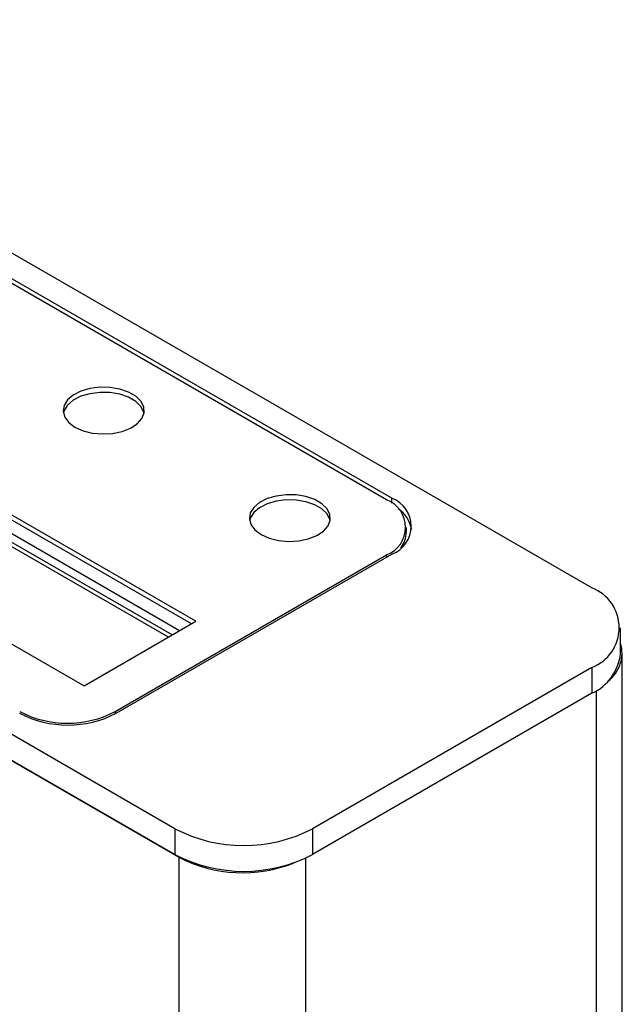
# Model space of a CAD drawing. Header units: inches. Extents: x 5.9 to 23.9, y 5 to 17.8.
# Tile 33 of 33: x 22.4 to 23.5, y 12.3 to 14.1. Entities that reach past the tile are written whole.
import ezdxf

# ---------------------------------------------------------------- set-up
doc = ezdxf.new("R2010")
doc.units = ezdxf.units.IN
doc.header["$LTSCALE"] = 2
doc.header["$MEASUREMENT"] = 0

msp = doc.modelspace()

# ---------------------------------------------------------------- linework, layer by layer
at = {"color": 7, "linetype": 'Continuous', "lineweight": 25}
for p, q in [((23.4783, 13.0588), (21.6094, 14.1377)), ((23.0986, 13.229), (21.5878, 14.1012)), ((23.0884, 13.226), (21.585, 14.0939)), ((22.6863, 12.6016), (20.8175, 13.6805)), ((22.6863, 12.5526), (20.8189, 13.6307)), ((20.821, 13.6287), (22.6941, 12.5473)), ((22.7263, 12.9954), (22.1748, 13.3137)), ((22.7178, 12.9905), (22.1748, 13.304)), ((22.6955, 12.9776), (22.1776, 13.2766)), ((22.6814, 12.9694), (22.1776, 13.2603)), ((22.6743, 12.9653), (22.1776, 13.2521)), ((21.9626, 13.1913), (22.5142, 12.8729)), ((23.1259, 13.164), (23.1259, 13.1738)), ((22.5729, 12.8239), (23.0884, 13.1215)), ((22.5753, 12.8208), (23.0986, 13.1229)), ((22.5142, 12.8729), (22.7263, 12.9954)), ((23.5325, 12.9343), (23.5325, 12.9833)), ((23.5359, 9.8886), (23.5359, 12.9351)), ((23.4783, 12.9078), (22.948, 12.6016)), ((23.4783, 12.9078), (23.4783, 12.8588)), ((23.4783, 12.8588), (22.948, 12.5526)), ((22.6863, 12.6016), (22.6863, 12.5526)), ((22.948, 12.6016), (22.948, 12.5526)), ((22.6941, 12.5473), (22.6941, 9.5008))]:
    msp.add_line(p, q, dxfattribs=at)
at = {"color": 8, "linetype": 'Continuous', "lineweight": 25}
for p, q in [((23.0986, 13.2194), (23.0986, 13.229)), ((23.0884, 13.1215), (23.0884, 13.117)), ((23.4861, 12.8636), (23.4861, 9.8192)), ((22.5729, 12.8239), (22.5729, 12.8195)), ((22.6941, 12.5473), (22.6951, 12.5479)), ((22.9345, 12.5456), (22.9345, 9.5008))]:
    msp.add_line(p, q, dxfattribs=at)
at = {"color": 7, "linetype": 'Continuous', "lineweight": 25, "flags": 128}
for points in [[(22.4968, 13.3642), (22.5121, 13.3573), (22.5298, 13.3529), (22.5489, 13.3512), (22.5681, 13.3522), (22.5862, 13.356), (22.6022, 13.3623), (22.615, 13.3706), (22.6237, 13.3805), (22.6279, 13.3914), (22.6273, 13.4025), (22.622, 13.4132), (22.6121, 13.4228), (22.5985, 13.4307), (22.5819, 13.4364), (22.5633, 13.4395), (22.544, 13.4398), (22.5252, 13.4374), (22.508, 13.4324), (22.4935, 13.425), (22.4827, 13.4158), (22.4761, 13.4053), (22.4743, 13.3942), (22.4773, 13.3832), (22.485, 13.373), (22.4968, 13.3642)], [(22.6278, 13.3907), (22.6273, 13.3927), (22.622, 13.4034), (22.6121, 13.413), (22.5985, 13.4209), (22.5819, 13.4266), (22.5633, 13.4297), (22.544, 13.43), (22.5252, 13.4276), (22.508, 13.4226), (22.4935, 13.4152), (22.4827, 13.406), (22.4761, 13.3955), (22.4748, 13.3907)], [(22.8504, 13.1601), (22.8656, 13.1532), (22.8834, 13.1488), (22.9024, 13.1471), (22.9216, 13.1481), (22.9398, 13.1519), (22.9558, 13.1581), (22.9685, 13.1665), (22.9773, 13.1764), (22.9815, 13.1873), (22.9809, 13.1984), (22.9755, 13.2091), (22.9657, 13.2187), (22.952, 13.2266), (22.9354, 13.2323), (22.9169, 13.2354), (22.8976, 13.2357), (22.8788, 13.2333), (22.8616, 13.2283), (22.8471, 13.2209), (22.8362, 13.2117), (22.8297, 13.2012), (22.8279, 13.1901), (22.8309, 13.1791), (22.8386, 13.1689), (22.8504, 13.1601)], [(22.9814, 13.1866), (22.9809, 13.1886), (22.9755, 13.1993), (22.9657, 13.2089), (22.952, 13.2168), (22.9354, 13.2225), (22.9169, 13.2256), (22.8976, 13.2259), (22.8788, 13.2235), (22.8616, 13.2185), (22.8471, 13.2111), (22.8362, 13.2019), (22.8297, 13.1914), (22.8283, 13.1866)]]:
    msp.add_lwpolyline(points, dxfattribs=at)
at = {"color": 7, "linetype": 'Continuous', "lineweight": 25}
for centre, radius, start, end in [((23.0686, 13.1738), 0.0559, 290.7834, 69.2166), ((23.0785, 13.176), 0.0568, 290.7834, 69.2166), ((23.0747, 13.1573), 0.0628, 11.5563, 55.1507), ((23.0755, 13.1655), 0.0504, 323.0202, 358.2604), ((23.4488, 12.9833), 0.0811, 291.3126, 68.6874), ((23.4688, 12.9352), 0.0666, 306.6473, 16.9749), ((23.44, 12.9435), 0.0929, 294.3332, 354.3466), ((22.4834, 12.9983), 0.1998, 242.6097, 297.3903), ((22.4824, 12.9986), 0.1967, 242.6097, 297.3903), ((22.8172, 12.8527), 0.2831, 242.4805, 297.5195), ((22.8172, 12.8037), 0.2831, 242.4805, 297.5195), ((22.8151, 12.7829), 0.2649, 242.812, 291.6739)]:
    msp.add_arc(centre, radius, start, end, dxfattribs=at)

doc.saveas('drawing.dxf')
